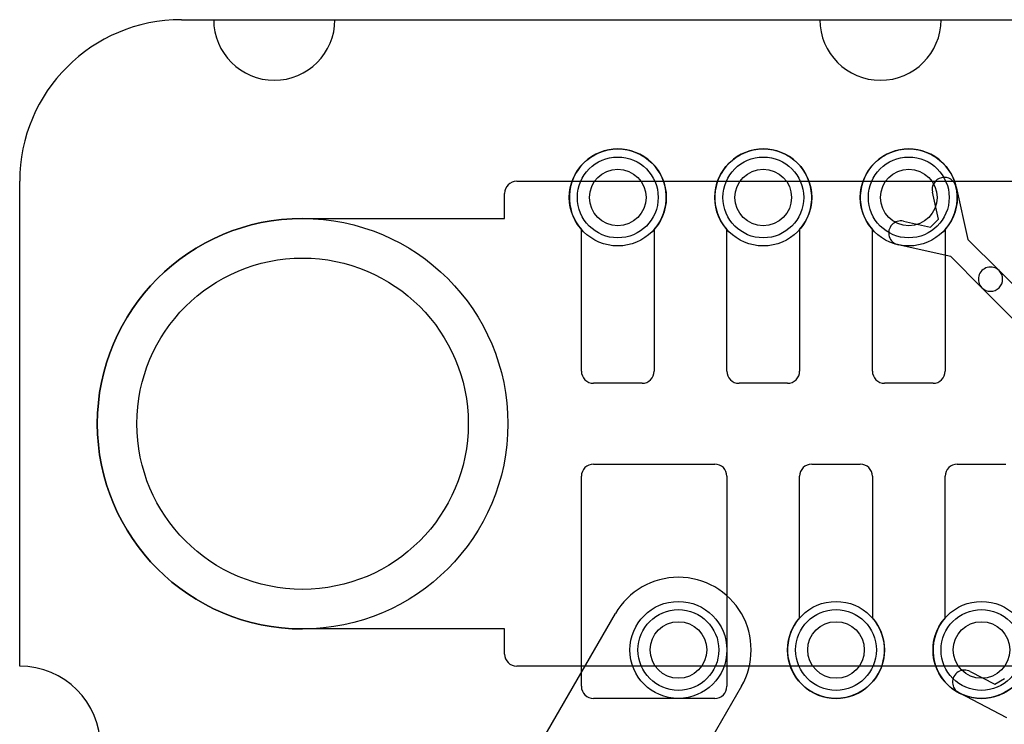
# Model space of a CAD drawing. Extents: x 0 to 23.1, y -0.5 to 20.
# Tile 12 of 27: x 1.3 to 7.4, y 15.6 to 20. Entities that reach past the tile are written whole.
import ezdxf

# ---------------------------------------------------------------- set-up
doc = ezdxf.new("R2010")
doc.units = 0
for name, color, linetype in [('Hole', 1, 'CONTINUOUS'), ('L1', 3, 'CONTINUOUS'), ('L3', 3, 'CONTINUOUS'), ('L4', 3, 'CONTINUOUS'), ('Outline', 7, 'CONTINUOUS'), ('PartsArea-A', 111, 'CONTINUOUS'), ('PartsArea-B', 111, 'CONTINUOUS'), ('Resist-A', 2, 'CONTINUOUS'), ('Resist-B', 2, 'CONTINUOUS')]:
    doc.layers.add(name, color=color, linetype=linetype)

msp = doc.modelspace()

# ---------------------------------------------------------------- linework, layer by layer
at = {"layer": 'Hole'}
for centre, radius in [((5, 18.9), 0.175), ((5.9, 18.9), 0.175), ((6.8, 18.9), 0.175), ((3.05, 17.5), 1.025), ((5.375, 16.1), 0.175), ((6.35, 16.1), 0.175), ((7.25, 16.1), 0.175)]:
    msp.add_circle(centre, radius, dxfattribs=at)
at = {"layer": 'L1'}
for p, q in [((4.775, 17.825), (4.775, 18.70157)), ((5.225, 18.70157), (5.225, 17.825)), ((5.675, 17.825), (5.675, 18.70157)), ((6.125, 18.70157), (6.125, 17.825)), ((6.575, 17.825), (6.575, 18.70157)), ((7.025, 18.70157), (7.025, 17.825)), ((5.15, 17.75), (4.85, 17.75)), ((6.05, 17.75), (5.75, 17.75)), ((6.95, 17.75), (6.65, 17.75)), ((4.85, 17.25), (5.6, 17.25)), ((6.2, 17.25), (6.5, 17.25)), ((7.1, 17.25), (7.4, 17.25)), ((4.775, 15.875), (4.775, 17.175)), ((5.675, 17.175), (5.675, 15.875)), ((6.125, 16.29843), (6.125, 17.175)), ((6.575, 17.175), (6.575, 16.29843)), ((7.025, 16.29843), (7.025, 17.175)), ((7.18049, 15.96708), (7.33201, 15.88784)), ((7.33201, 15.88784), (7.39273, 15.9229)), ((5.6, 15.8), (4.85, 15.8)), ((7.40593, 15.6799), (7.11097, 15.83416))]:
    msp.add_line(p, q, dxfattribs=at)
for centre in [(5, 18.9), (5.9, 18.9), (6.8, 18.9), (5.375, 16.1), (6.35, 16.1), (7.25, 16.1)]:
    msp.add_circle(centre, 0.3, dxfattribs=at)
for centre, radius, start, end in [((5, 18.9), 0.3, -41.409429, -138.590571), ((5.9, 18.9), 0.3, -41.409429, -138.590571), ((6.8, 18.9), 0.3, -41.409429, -138.590571), ((4.85, 17.825), 0.075, 180, -90), ((5.15, 17.825), 0.075, -90, 0), ((5.75, 17.825), 0.075, 180, -90), ((6.05, 17.825), 0.075, -90, 0), ((6.65, 17.825), 0.075, 180, -90), ((6.95, 17.825), 0.075, -90, 0), ((4.85, 17.175), 0.075, 90, 180), ((5.6, 17.175), 0.075, 0, 90), ((6.2, 17.175), 0.075, 90, 180), ((6.5, 17.175), 0.075, 0, 90), ((7.1, 17.175), 0.075, 90, 180), ((6.35, 16.1), 0.3, 138.590571, 41.409429), ((7.25, 16.1), 0.3, 138.590571, 41.409429), ((7.14573, 15.90062), 0.075, 62.389472, -117.609173), ((4.85, 15.875), 0.075, 180, -90), ((5.6, 15.875), 0.075, -90, 0)]:
    msp.add_arc(centre, radius, start, end, dxfattribs=at)
at = {"layer": 'L3'}
for p, q in [((7.09277, 18.96547), (7.16541, 18.64065)), ((6.9837, 18.76589), (6.94639, 18.93273)), ((6.93413, 18.71629), (6.9837, 18.76589)), ((6.76726, 18.75361), (6.93413, 18.71629)), ((7.16541, 18.64065), (7.35852, 18.44753)), ((7.05935, 18.53458), (6.73452, 18.60723)), ((7.25246, 18.34147), (7.05935, 18.53458)), ((7.35852, 18.44753), (7.56704, 18.23902)), ((7.46098, 18.13295), (7.25246, 18.34147)), ((4.51125, 15.50394), (4.98529, 16.325)), ((5.76471, 15.875), (5.29067, 15.05394))]:
    msp.add_line(p, q, dxfattribs=at)
for centre in [(6.8, 18.9), (5.375, 16.1)]:
    msp.add_circle(centre, 0.3, dxfattribs=at)
for centre, radius, start, end in [((7.01958, 18.9491), 0.075, 12.607528, -167.394962), ((6.75089, 18.68042), 0.075, 77.392472, -102.606615), ((7.30549, 18.3945), 0.075, 45, -134.998626), ((7.30549, 18.3945), 0.075, -135, 44.999433), ((5.375, 16.1), 0.45, -30.000091, 149.999959)]:
    msp.add_arc(centre, radius, start, end, dxfattribs=at)
at = {"layer": 'L4'}
for p, q in [((4.775, 17.825), (4.775, 18.70157)), ((5.225, 18.70157), (5.225, 17.825)), ((5.675, 17.825), (5.675, 18.70157)), ((6.125, 18.70157), (6.125, 17.825)), ((6.575, 17.825), (6.575, 18.70157)), ((7.025, 18.70157), (7.025, 17.825)), ((5.15, 17.75), (4.85, 17.75)), ((6.05, 17.75), (5.75, 17.75)), ((6.95, 17.75), (6.65, 17.75)), ((4.85, 17.25), (5.6, 17.25)), ((6.2, 17.25), (6.5, 17.25)), ((7.1, 17.25), (7.4, 17.25)), ((4.775, 15.875), (4.775, 17.175)), ((5.675, 17.175), (5.675, 15.875)), ((6.125, 16.29843), (6.125, 17.175)), ((6.575, 17.175), (6.575, 16.29843)), ((7.025, 16.29843), (7.025, 17.175)), ((5.6, 15.8), (4.85, 15.8))]:
    msp.add_line(p, q, dxfattribs=at)
for centre in [(5, 18.9), (5.9, 18.9), (6.8, 18.9), (5.375, 16.1), (6.35, 16.1), (7.25, 16.1)]:
    msp.add_circle(centre, 0.3, dxfattribs=at)
for centre, radius, start, end in [((5, 18.9), 0.3, -41.409429, -138.590571), ((5.9, 18.9), 0.3, -41.409429, -138.590571), ((6.8, 18.9), 0.3, -41.409429, -138.590571), ((4.85, 17.825), 0.075, 180, -90), ((5.15, 17.825), 0.075, -90, 0), ((5.75, 17.825), 0.075, 180, -90), ((6.05, 17.825), 0.075, -90, 0), ((6.65, 17.825), 0.075, 180, -90), ((6.95, 17.825), 0.075, -90, 0), ((4.85, 17.175), 0.075, 90, 180), ((5.6, 17.175), 0.075, 0, 90), ((6.2, 17.175), 0.075, 90, 180), ((6.5, 17.175), 0.075, 0, 90), ((7.1, 17.175), 0.075, 90, 180), ((6.35, 16.1), 0.3, 138.590571, 41.409429), ((7.25, 16.1), 0.3, 138.590571, 41.409429), ((4.85, 15.875), 0.075, 180, -90), ((5.6, 15.875), 0.075, -90, 0)]:
    msp.add_arc(centre, radius, start, end, dxfattribs=at)
at = {"layer": 'Outline'}
for p, q in [((2.3, 20), (2.5, 20)), ((3.25, 20), (6.25, 20)), ((7, 20), (15.6, 20)), ((1.3, 16), (1.3, 19))]:
    msp.add_line(p, q, dxfattribs=at)
for centre, radius, start, end in [((2.3, 19), 1, 90, 180), ((2.875, 20), 0.375, 180, 0), ((6.625, 20), 0.375, 180, 0), ((1.3, 15.5), 0.5, -90, 90)]:
    msp.add_arc(centre, radius, start, end, dxfattribs=at)
at = {"layer": 'PartsArea-A'}
for p, q in [((2.3, 20), (20.3, 20)), ((1.3, 16), (1.3, 19))]:
    msp.add_line(p, q, dxfattribs=at)
for centre, radius, start, end in [((2.3, 19), 1, 90, 180), ((1.3, 15.5), 0.5, -90, 90)]:
    msp.add_arc(centre, radius, start, end, dxfattribs=at)
at = {"layer": 'PartsArea-B'}
for p, q in [((2.3, 20), (20.3, 20)), ((1.3, 16), (1.3, 19))]:
    msp.add_line(p, q, dxfattribs=at)
for centre, radius, start, end in [((2.3, 19), 1, 90, 180), ((1.3, 15.5), 0.5, -90, 90)]:
    msp.add_arc(centre, radius, start, end, dxfattribs=at)
at = {"layer": 'Resist-A'}
for p, q in [((4.375, 19), (18.225, 19)), ((4.3, 18.77), (4.3, 18.925)), ((3.05, 18.77), (4.3, 18.77)), ((4.3, 16.23), (3.05, 16.23)), ((4.3, 16.075), (4.3, 16.23)), ((18.225, 16), (4.375, 16))]:
    msp.add_line(p, q, dxfattribs=at)
for centre, radius in [((5, 18.9), 0.25), ((5.9, 18.9), 0.25), ((6.8, 18.9), 0.25), ((3.05, 17.5), 1.27), ((5.375, 16.1), 0.25), ((6.35, 16.1), 0.25), ((7.25, 16.1), 0.25)]:
    msp.add_circle(centre, radius, dxfattribs=at)
for centre, radius, start, end in [((4.375, 18.925), 0.075, 90, 180), ((3.05, 17.5), 1.27, 90, -90), ((4.375, 16.075), 0.075, 180, -90)]:
    msp.add_arc(centre, radius, start, end, dxfattribs=at)
at = {"layer": 'Resist-B'}
for p, q in [((4.375, 19), (18.225, 19)), ((4.3, 18.77), (4.3, 18.925)), ((3.05, 18.77), (4.3, 18.77)), ((4.3, 16.23), (3.05, 16.23)), ((4.3, 16.075), (4.3, 16.23)), ((18.225, 16), (4.375, 16))]:
    msp.add_line(p, q, dxfattribs=at)
for centre, radius in [((5, 18.9), 0.25), ((5.9, 18.9), 0.25), ((6.8, 18.9), 0.25), ((3.05, 17.5), 1.27), ((5.375, 16.1), 0.25), ((6.35, 16.1), 0.25), ((7.25, 16.1), 0.25)]:
    msp.add_circle(centre, radius, dxfattribs=at)
for centre, radius, start, end in [((4.375, 18.925), 0.075, 90, 180), ((3.05, 17.5), 1.27, 90, -90), ((4.375, 16.075), 0.075, 180, -90)]:
    msp.add_arc(centre, radius, start, end, dxfattribs=at)

doc.saveas('drawing.dxf')
